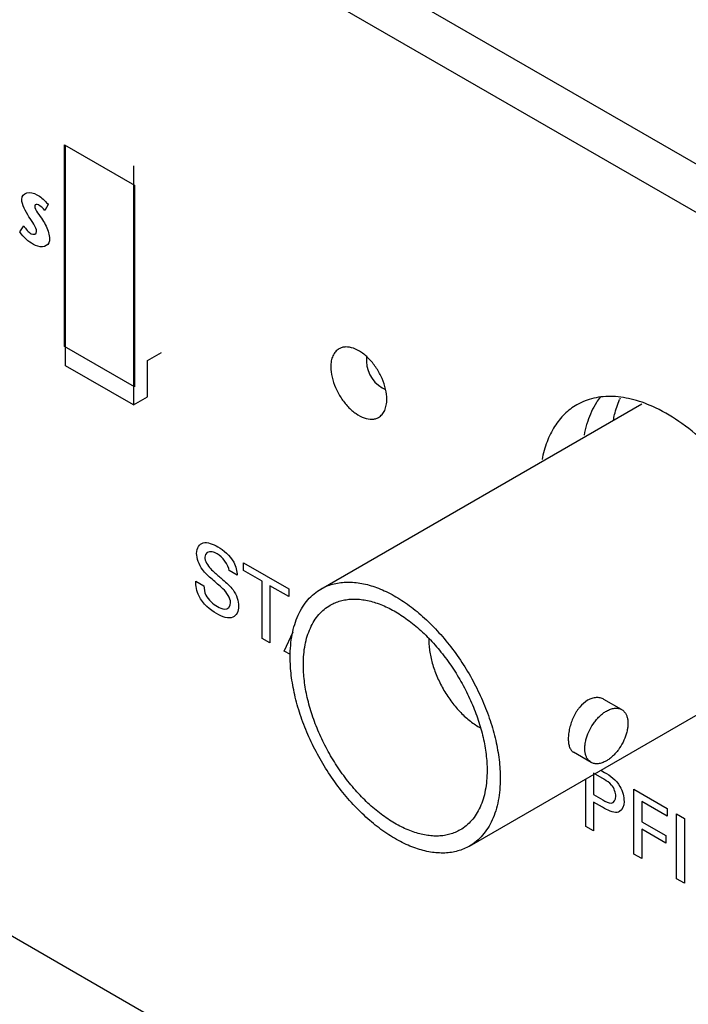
# Model space of a CAD drawing. Header units: inches. Extents: x 0 to 34, y 0 to 22.
# Tile 44 of 56: x 24.774 to 25.196, y 18.894 to 19.516. Entities that reach past the tile are written whole.
import ezdxf

# ---------------------------------------------------------------- set-up
doc = ezdxf.new("R2010")
doc.units = ezdxf.units.IN
doc.header["$LTSCALE"] = 1.87
doc.header["$MEASUREMENT"] = 0
doc.layers.get('0').update_dxf_attribs({"linetype": 'CONTINUOUS'})
doc.layers.add('02___PRT_ALL_AXES', color=7, linetype='CONTINUOUS')

msp = doc.modelspace()

# ---------------------------------------------------------------- linework, layer by layer
at = {"color": 7, "linetype": 'CONTINUOUS'}
for p, q in [((31.02891, 16.05917), (24.44398, 19.86123)), ((31.00239, 16.04386), (24.41746, 19.84592)), ((24.80177, 19.30927), (24.80177, 19.43664)), ((24.80177, 19.43664), (24.84597, 19.41112)), ((24.80248, 19.29702), (24.80248, 19.43623)), ((24.84526, 19.42337), (24.84526, 19.27232)), ((24.84597, 19.41112), (24.84597, 19.28375)), ((24.84597, 19.28375), (24.80177, 19.30927)), ((24.8541, 19.30029), (24.86294, 19.30539)), ((24.8541, 19.27743), (24.8541, 19.30029)), ((24.84526, 19.27232), (24.80248, 19.29702)), ((24.84526, 19.27232), (24.8541, 19.27743)), ((24.96367, 19.156), (25.16619, 19.27293)), ((25.05742, 18.99362), (25.25995, 19.11056)), ((25.15346, 19.07984), (25.14233, 19.08627)), ((25.13421, 19.0465), (25.12308, 19.05293)), ((24.66559, 18.9964), (25.31233, 18.62298))]:
    msp.add_line(p, q, dxfattribs=at)
at = {"color": 40, "linetype": 'CONTINUOUS'}
for p, q in [((24.79157, 19.39885), (24.78946, 19.39511)), ((24.77354, 19.38159), (24.77605, 19.38538)), ((24.91474, 19.16777), (24.91474, 19.17258)), ((24.91474, 19.17258), (24.94336, 19.15606)), ((24.9108, 19.16466), (24.9057, 19.16761)), ((24.92662, 19.16091), (24.91474, 19.16777)), ((24.88469, 19.16097), (24.8898, 19.15803)), ((24.92662, 19.12481), (24.92662, 19.16091)), ((24.93148, 19.1581), (24.93148, 19.12201)), ((24.94336, 19.15125), (24.93148, 19.1581)), ((24.94336, 19.15606), (24.94336, 19.15125)), ((24.94048, 19.11681), (24.94604, 19.12887)), ((24.93148, 19.12201), (24.92662, 19.12481)), ((24.94435, 19.11457), (24.94048, 19.11681)), ((25.13575, 19.03959), (25.13575, 19.02622)), ((25.14262, 19.03562), (25.13575, 19.03959)), ((25.14039, 19.0415), (25.14272, 19.04016)), ((25.13084, 19.0061), (25.13084, 19.03601)), ((25.13575, 19.02622), (25.14159, 19.02285)), ((25.16119, 18.98858), (25.16119, 19.02949)), ((25.16119, 19.02949), (25.18229, 19.01731)), ((25.13575, 19.02146), (25.13575, 19.00327)), ((25.14149, 19.01814), (25.13575, 19.02146)), ((25.16619, 19.02179), (25.16619, 19.00904)), ((25.18229, 19.01249), (25.16619, 19.02179)), ((25.18229, 19.01731), (25.18229, 19.01249)), ((25.18814, 18.97301), (25.18814, 19.01393)), ((25.18814, 19.01393), (25.19305, 19.01109)), ((25.16619, 19.00904), (25.18135, 19.00028)), ((25.19305, 19.01109), (25.19305, 18.97018)), ((25.13575, 19.00327), (25.13084, 19.0061)), ((25.16619, 19.00428), (25.16619, 18.98569)), ((25.18135, 18.99552), (25.16619, 19.00428)), ((25.18135, 19.00028), (25.18135, 18.99552)), ((25.16619, 18.98569), (25.16119, 18.98858)), ((25.19305, 18.97018), (25.18814, 18.97301))]:
    msp.add_line(p, q, dxfattribs=at)
at = {"color": 7, "linetype": 'CONTINUOUS'}
for centre, radius, start, end in [((25.20399, 19.25373), 0.05627, 156.11715, 157.07749), ((25.07313, 19.12381), 0.04138, 178.81166, 180.00476)]:
    msp.add_arc(centre, radius, start, end, dxfattribs=at)
at = {"color": 40, "linetype": 'CONTINUOUS'}
for points in [[(24.77484, 19.40214), (24.77484, 19.40679), (24.78039, 19.40743), (24.78441, 19.40511)], [(24.77937, 19.39109), (24.77721, 19.39452), (24.77484, 19.39884), (24.77484, 19.40214)], [(24.78543, 19.39861), (24.78444, 19.39917), (24.783, 19.3992), (24.783, 19.39806)], [(24.783, 19.39806), (24.783, 19.39528), (24.7862, 19.39206), (24.78797, 19.38915)], [(24.78946, 19.39511), (24.78827, 19.39662), (24.78681, 19.39781), (24.78543, 19.39861)], [(24.78418, 19.38177), (24.78418, 19.38463), (24.78124, 19.38813), (24.77937, 19.39109)], [(24.78215, 19.37373), (24.77916, 19.37546), (24.77587, 19.37809), (24.77354, 19.38159)], [(24.77605, 19.38538), (24.77739, 19.38342), (24.77905, 19.38144), (24.78074, 19.38046)], [(24.78074, 19.38046), (24.78223, 19.3796), (24.78418, 19.38005), (24.78418, 19.38177)], [(24.89868, 19.18265), (24.9022, 19.18062), (24.90626, 19.17724), (24.90864, 19.17288)], [(24.88886, 19.16832), (24.88669, 19.17127), (24.88518, 19.17546), (24.88518, 19.17849)], [(24.9057, 19.16761), (24.90553, 19.17124), (24.90131, 19.17638), (24.89824, 19.17815)], [(24.90864, 19.17288), (24.91008, 19.17022), (24.91066, 19.1672), (24.9108, 19.16466)], [(24.88675, 19.15151), (24.88523, 19.15466), (24.88469, 19.15811), (24.88469, 19.16097)], [(24.89774, 19.14052), (24.89384, 19.14277), (24.88915, 19.14657), (24.88675, 19.15151)], [(24.9082, 19.1554), (24.9104, 19.15245), (24.91173, 19.14824), (24.91173, 19.1452)], [(25.14272, 19.04016), (25.14608, 19.03822), (25.1501, 19.03545), (25.15238, 19.03129)], [(25.15238, 19.03129), (25.15409, 19.02828), (25.15499, 19.02468), (25.15499, 19.02185)], [(25.15499, 19.02185), (25.15499, 19.01898), (25.15395, 19.0165), (25.15219, 19.01548)]]:
    msp.add_open_spline(points, degree=3, dxfattribs=at)
for points, knots in [([(24.78441, 19.40511), (24.7865, 19.4039), (24.78902, 19.40183), (24.79124, 19.39927), (24.79157, 19.39885)], [0, 0, 0, 0, 0.844183, 1, 1, 1, 1]), ([(24.78797, 19.38915), (24.78873, 19.38788), (24.79101, 19.38406), (24.79235, 19.37958), (24.79235, 19.37714)], [0, 0, 0, 0, 0.33107, 1, 1, 1, 1]), ([(24.79235, 19.37714), (24.79235, 19.37624), (24.79145, 19.37146), (24.78593, 19.37155), (24.78215, 19.37373)], [0, 0, 0, 0, 0.169916, 1, 1, 1, 1]), ([(24.88518, 19.17849), (24.88518, 19.18193), (24.88886, 19.18715), (24.89549, 19.1845), (24.89868, 19.18265)], [0, 0, 0, 0, 0.483185, 1, 1, 1, 1]), ([(24.89824, 19.17815), (24.89713, 19.17879), (24.8937, 19.18064), (24.89038, 19.17875), (24.89038, 19.17605)], [0, 0, 0, 0, 0.321258, 1, 1, 1, 1]), ([(24.89038, 19.17605), (24.89038, 19.17386), (24.89305, 19.16929), (24.89581, 19.16711), (24.89677, 19.1663)], [0, 0, 0, 0, 0.659774, 1, 1, 1, 1]), ([(24.89848, 19.15914), (24.89731, 19.16015), (24.89406, 19.16297), (24.89066, 19.16588), (24.88886, 19.16832)], [0, 0, 0, 0, 0.358471, 1, 1, 1, 1]), ([(24.89677, 19.1663), (24.89845, 19.16483), (24.90231, 19.16146), (24.90631, 19.15795), (24.9082, 19.1554)], [0, 0, 0, 0, 0.433586, 1, 1, 1, 1]), ([(24.8898, 19.15803), (24.88986, 19.15622), (24.89065, 19.1505), (24.89576, 19.14649), (24.89833, 19.145)], [0, 0, 0, 0, 0.372943, 1, 1, 1, 1]), ([(24.90663, 19.14752), (24.90663, 19.15021), (24.9029, 19.15563), (24.89961, 19.15816), (24.89848, 19.15914)], [0, 0, 0, 0, 0.667427, 1, 1, 1, 1]), ([(24.91173, 19.1452), (24.91173, 19.14186), (24.90859, 19.13575), (24.90137, 19.13843), (24.89774, 19.14052)], [0, 0, 0, 0, 0.443287, 1, 1, 1, 1]), ([(24.89833, 19.145), (24.89982, 19.14414), (24.90368, 19.14216), (24.90663, 19.14489), (24.90663, 19.14752)], [0, 0, 0, 0, 0.395851, 1, 1, 1, 1]), ([(25.14978, 19.02508), (25.14978, 19.02721), (25.14787, 19.03276), (25.14415, 19.03474), (25.14262, 19.03562)], [0, 0, 0, 0, 0.5458, 1, 1, 1, 1]), ([(25.14159, 19.02285), (25.14338, 19.02181), (25.14753, 19.01925), (25.14978, 19.0228), (25.14978, 19.02508)], [0, 0, 0, 0, 0.47541, 1, 1, 1, 1]), ([(25.15219, 19.01548), (25.15171, 19.01521), (25.14875, 19.01411), (25.14459, 19.01635), (25.14149, 19.01814)], [0, 0, 0, 0, 0.17744, 1, 1, 1, 1])]:
    msp.add_open_spline(points, degree=3, knots=knots, dxfattribs=at)
at = {"color": 7, "linetype": 'CONTINUOUS'}
for points, knots in [([(25.14828, 19.26275), (25.1485, 19.26389), (25.14947, 19.26828), (25.15087, 19.27258), (25.15216, 19.27565)], [0, 0, 0, 0, 0.259536, 1, 1, 1, 1]), ([(24.96367, 19.156), (24.96482, 19.15666), (24.96722, 19.15785), (24.97106, 19.15918), (24.9751, 19.16004), (24.97934, 19.16044), (24.98374, 19.16037), (24.98993, 19.15964), (24.99623, 19.15797), (25.00252, 19.15549), (25.00912, 19.15233), (25.01738, 19.14727), (25.02696, 19.13978), (25.03618, 19.1309), (25.04485, 19.12082), (25.05279, 19.10977), (25.05982, 19.09797), (25.06581, 19.08567), (25.07062, 19.07314), (25.07414, 19.06065), (25.07597, 19.05034), (25.07671, 19.04234), (25.07684, 19.03845), (25.07684, 19.03653)], [0, 0, 0, 0, 0.021329, 0.042886, 0.064888, 0.08753, 0.110976, 0.13536, 0.187254, 0.214914, 0.243722, 0.304662, 0.369743, 0.438332, 0.509611, 0.582627, 0.65635, 0.729718, 0.801685, 0.871269, 0.937598, 0.969336, 1, 1, 1, 1]), ([(24.94425, 19.11309), (24.94425, 19.11553), (24.94445, 19.12029), (24.94539, 19.12718), (24.94695, 19.13358), (24.94913, 19.13942), (24.95191, 19.14465), (24.95527, 19.14921), (24.95918, 19.15305), (24.96213, 19.15511), (24.96367, 19.156)], [0, 0, 0, 0, 0.148585, 0.289507, 0.422722, 0.548641, 0.668, 0.781938, 0.891987, 1, 1, 1, 1]), ([(24.95256, 19.10829), (24.95256, 19.11042), (24.95273, 19.11459), (24.95355, 19.12062), (24.95492, 19.12621), (24.95683, 19.13132), (24.95926, 19.13589), (24.9622, 19.13988), (24.96561, 19.14324), (24.9682, 19.14505), (24.96954, 19.14582)], [0, 0, 0, 0, 0.148565, 0.289509, 0.422728, 0.548638, 0.668, 0.781938, 0.891987, 1, 1, 1, 1]), ([(24.96954, 19.14582), (24.97055, 19.1464), (24.97265, 19.14745), (24.97601, 19.1486), (24.97955, 19.14936), (24.98325, 19.14971), (24.9871, 19.14965), (24.99108, 19.14918), (24.99515, 19.14831), (25.00081, 19.14658), (25.00647, 19.14408), (25.01204, 19.14093), (25.0163, 19.13817), (25.02053, 19.13506), (25.02616, 19.13042), (25.03296, 19.12387), (25.04055, 19.11506), (25.04749, 19.10539), (25.05365, 19.09506), (25.05888, 19.08431), (25.06309, 19.07335), (25.06617, 19.06242), (25.06777, 19.0534), (25.06842, 19.04641), (25.06853, 19.043), (25.06853, 19.04133)], [0, 0, 0, 0, 0.021327, 0.042883, 0.064884, 0.087524, 0.110969, 0.135351, 0.160769, 0.18729, 0.243717, 0.273653, 0.304683, 0.336751, 0.369783, 0.438368, 0.509642, 0.582654, 0.656372, 0.729735, 0.801699, 0.871276, 0.937605, 0.969343, 1, 1, 1, 1]), ([(25.03176, 19.1238), (25.03176, 19.12255), (25.03187, 19.12), (25.03235, 19.11611), (25.03313, 19.11212), (25.03422, 19.10806), (25.03559, 19.10398), (25.0378, 19.09853), (25.04119, 19.09191), (25.0453, 19.08573), (25.04897, 19.08116), (25.05185, 19.07798), (25.05484, 19.07508), (25.05793, 19.07248), (25.06106, 19.0702), (25.06322, 19.06887), (25.06431, 19.06828)], [0, 0, 0, 0, 0.055942, 0.114478, 0.175288, 0.238067, 0.302484, 0.368144, 0.501444, 0.634542, 0.699952, 0.76403, 0.826392, 0.886695, 0.944641, 1, 1, 1, 1]), ([(25.05742, 18.99362), (25.05627, 18.99296), (25.05387, 18.99177), (25.05003, 18.99044), (25.04599, 18.98958), (25.04175, 18.98918), (25.03735, 18.98925), (25.03116, 18.98998), (25.02486, 18.99165), (25.01857, 18.99413), (25.01196, 18.99729), (25.00371, 19.00235), (24.99413, 19.00984), (24.98491, 19.01872), (24.97624, 19.02879), (24.9683, 19.03985), (24.96127, 19.05165), (24.95528, 19.06395), (24.95047, 19.07648), (24.94695, 19.08897), (24.94511, 19.09928), (24.94438, 19.10728), (24.94425, 19.11117), (24.94425, 19.11309)], [0, 0, 0, 0, 0.021329, 0.042886, 0.064888, 0.08753, 0.110976, 0.13536, 0.187254, 0.214914, 0.243722, 0.304662, 0.369743, 0.438332, 0.509611, 0.582627, 0.65635, 0.729718, 0.801685, 0.871269, 0.937598, 0.969336, 1, 1, 1, 1]), ([(25.05155, 19.0038), (25.05054, 19.00322), (25.04844, 19.00217), (25.04508, 19.00102), (25.04154, 19.00026), (25.03784, 18.99991), (25.03399, 18.99997), (25.03001, 19.00044), (25.02594, 19.00131), (25.02028, 19.00304), (25.01462, 19.00554), (25.00905, 19.00869), (25.00479, 19.01145), (25.00056, 19.01456), (24.99493, 19.0192), (24.98813, 19.02575), (24.98054, 19.03456), (24.9736, 19.04423), (24.96744, 19.05456), (24.96221, 19.06531), (24.958, 19.07627), (24.95492, 19.0872), (24.95332, 19.09622), (24.95267, 19.10321), (24.95256, 19.10662), (24.95256, 19.10829)], [0, 0, 0, 0, 0.021327, 0.042883, 0.064884, 0.087524, 0.110969, 0.135351, 0.160769, 0.18729, 0.243717, 0.273653, 0.304683, 0.336751, 0.369783, 0.438368, 0.509642, 0.582654, 0.656372, 0.729735, 0.801699, 0.871276, 0.937605, 0.969343, 1, 1, 1, 1]), ([(25.13199, 19.08573), (25.13008, 19.08462), (25.12795, 19.08268), (25.12586, 19.07998), (25.12449, 19.07793), (25.12301, 19.07518), (25.1216, 19.07169), (25.12058, 19.06815), (25.11995, 19.06469), (25.11979, 19.06242), (25.11979, 19.06134)], [0, 0, 0, 0, 0.233991, 0.297384, 0.362181, 0.494579, 0.628222, 0.759551, 0.884736, 1, 1, 1, 1]), ([(25.14233, 19.08627), (25.14197, 19.08648), (25.14121, 19.08685), (25.14, 19.08722), (25.13873, 19.08743), (25.13694, 19.08746), (25.1346, 19.08702), (25.13285, 19.08622), (25.13199, 19.08573)], [0, 0, 0, 0, 0.115286, 0.231641, 0.350048, 0.471408, 0.725755, 1, 1, 1, 1]), ([(25.13421, 19.0465), (25.13373, 19.04678), (25.13284, 19.04747), (25.13175, 19.04883), (25.13094, 19.05051), (25.13042, 19.05245), (25.13019, 19.05461), (25.13025, 19.05695), (25.1306, 19.05942), (25.13145, 19.06288), (25.13319, 19.06717), (25.13564, 19.07115), (25.13796, 19.07403), (25.13982, 19.07594), (25.14177, 19.07757), (25.14314, 19.07849), (25.14383, 19.07889)], [0, 0, 0, 0, 0.042826, 0.087417, 0.135214, 0.187135, 0.243597, 0.304571, 0.369686, 0.438315, 0.582545, 0.729589, 0.801586, 0.871212, 0.937629, 1, 1, 1, 1]), ([(25.14383, 19.07889), (25.14427, 19.07914), (25.14513, 19.07959), (25.14685, 19.0803), (25.14857, 19.08071), (25.15023, 19.08077), (25.15139, 19.08064), (25.15247, 19.08034), (25.15314, 19.08003), (25.15346, 19.07984)], [0, 0, 0, 0, 0.148472, 0.289536, 0.548483, 0.66787, 0.781835, 0.891934, 1, 1, 1, 1]), ([(25.15346, 19.07984), (25.15393, 19.07957), (25.15483, 19.07888), (25.15592, 19.07751), (25.15673, 19.07584), (25.15725, 19.0739), (25.15748, 19.07174), (25.15742, 19.0694), (25.15707, 19.06693), (25.15621, 19.06347), (25.15448, 19.05918), (25.15203, 19.0552), (25.14971, 19.05232), (25.14785, 19.05041), (25.1459, 19.04877), (25.14453, 19.04786), (25.14383, 19.04746)], [0, 0, 0, 0, 0.042826, 0.087417, 0.135214, 0.187135, 0.243597, 0.304571, 0.369686, 0.438315, 0.582545, 0.729589, 0.801586, 0.871212, 0.937629, 1, 1, 1, 1]), ([(25.11979, 19.06134), (25.11979, 19.06084), (25.11982, 19.05987), (25.11998, 19.05848), (25.12023, 19.0572), (25.12059, 19.05605), (25.12106, 19.05504), (25.12162, 19.05417), (25.12229, 19.05346), (25.12281, 19.05309), (25.12308, 19.05293)], [0, 0, 0, 0, 0.158983, 0.307759, 0.445665, 0.572826, 0.690019, 0.798693, 0.901058, 1, 1, 1, 1]), ([(25.14383, 19.04746), (25.1434, 19.04721), (25.14253, 19.04675), (25.14082, 19.04605), (25.1391, 19.04564), (25.13743, 19.04558), (25.13628, 19.04571), (25.13519, 19.04601), (25.13452, 19.04632), (25.13421, 19.0465)], [0, 0, 0, 0, 0.148472, 0.289536, 0.548483, 0.66787, 0.781835, 0.891934, 1, 1, 1, 1]), ([(25.06853, 19.04133), (25.06853, 19.0392), (25.06836, 19.03503), (25.06754, 19.029), (25.06617, 19.02341), (25.06426, 19.0183), (25.06183, 19.01373), (25.05889, 19.00974), (25.05548, 19.00638), (25.05289, 19.00457), (25.05155, 19.0038)], [0, 0, 0, 0, 0.148565, 0.289509, 0.422728, 0.548638, 0.668, 0.781938, 0.891987, 1, 1, 1, 1]), ([(25.07684, 19.03653), (25.07684, 19.03409), (25.07664, 19.02933), (25.0757, 19.02244), (25.07414, 19.01604), (25.07196, 19.0102), (25.06918, 19.00497), (25.06582, 19.00041), (25.06191, 18.99657), (25.05896, 18.99451), (25.05742, 18.99362)], [0, 0, 0, 0, 0.148585, 0.289507, 0.422722, 0.548641, 0.668, 0.781938, 0.891987, 1, 1, 1, 1])]:
    msp.add_open_spline(points, degree=3, knots=knots, dxfattribs=at)
at = {"layer": '02___PRT_ALL_AXES', "color": 7, "linetype": 'CONTINUOUS'}
for centre, radius, start, end in [((25.01234, 19.3004), 0.01998, 173.68818, 239.9982), ((25.01235, 19.30041), 0.01999, 240.00355, 245.57406)]:
    msp.add_arc(centre, radius, start, end, dxfattribs=at)
for points, knots in [([(24.97506, 19.30774), (24.97424, 19.30727), (24.97269, 19.30597), (24.97105, 19.30328), (24.97008, 19.29997), (24.96989, 19.29756), (24.96989, 19.2963)], [0, 0, 0, 0, 0.217719, 0.451233, 0.711254, 1, 1, 1, 1]), ([(25.00524, 19.27589), (25.00524, 19.27802), (25.00464, 19.28251), (25.00241, 19.28911), (24.99897, 19.29547), (24.9946, 19.30106), (24.98966, 19.30544), (24.98451, 19.30827), (24.98013, 19.30911), (24.97704, 19.30866), (24.97568, 19.3081), (24.97506, 19.30774)], [0, 0, 0, 0, 0.128586, 0.270457, 0.417635, 0.562031, 0.695766, 0.813105, 0.912489, 0.957146, 1, 1, 1, 1]), ([(24.96989, 19.2963), (24.96989, 19.29416), (24.97049, 19.28967), (24.97271, 19.28307), (24.97615, 19.27671), (24.98052, 19.27113), (24.98547, 19.26675), (24.99062, 19.26392), (24.99499, 19.26307), (24.99809, 19.26352), (24.99945, 19.26409), (25.00006, 19.26444)], [0, 0, 0, 0, 0.128586, 0.270457, 0.417635, 0.562031, 0.695766, 0.813105, 0.912489, 0.957146, 1, 1, 1, 1]), ([(25.00006, 19.26444), (25.00089, 19.26492), (25.00243, 19.26621), (25.00408, 19.26891), (25.00504, 19.27222), (25.00524, 19.27462), (25.00524, 19.27589)], [0, 0, 0, 0, 0.217719, 0.451233, 0.711254, 1, 1, 1, 1]), ([(25.1749, 19.27043), (25.17048, 19.27253), (25.1617, 19.2759), (25.14839, 19.27812), (25.13596, 19.27715), (25.12847, 19.27424), (25.12514, 19.27232)], [0, 0, 0, 0, 0.284488, 0.541894, 0.777268, 1, 1, 1, 1]), ([(25.13987, 19.27714), (25.13905, 19.27606), (25.13581, 19.27136), (25.13342, 19.2661), (25.13204, 19.26199)], [0, 0, 0, 0, 0.23932, 1, 1, 1, 1]), ([(25.12514, 19.27232), (25.12236, 19.27071), (25.11708, 19.26669), (25.11071, 19.25867), (25.10593, 19.24888), (25.10394, 19.24163), (25.1032, 19.2378)], [0, 0, 0, 0, 0.228979, 0.467231, 0.722499, 1, 1, 1, 1]), ([(25.26245, 19.12738), (25.26245, 19.1341), (25.26114, 19.14813), (25.25598, 19.16926), (25.24773, 19.19057), (25.23674, 19.21118), (25.22347, 19.23023), (25.20848, 19.24694), (25.19237, 19.2606), (25.18074, 19.26766), (25.1749, 19.27043)], [0, 0, 0, 0, 0.115259, 0.240157, 0.371473, 0.505809, 0.639333, 0.768294, 0.889354, 1, 1, 1, 1]), ([(25.13204, 19.26199), (25.1318, 19.26129), (25.13088, 19.25837), (25.13016, 19.25538), (25.12971, 19.25311)], [0, 0, 0, 0, 0.243894, 1, 1, 1, 1])]:
    msp.add_open_spline(points, degree=3, knots=knots, dxfattribs=at)

doc.saveas('drawing.dxf')
